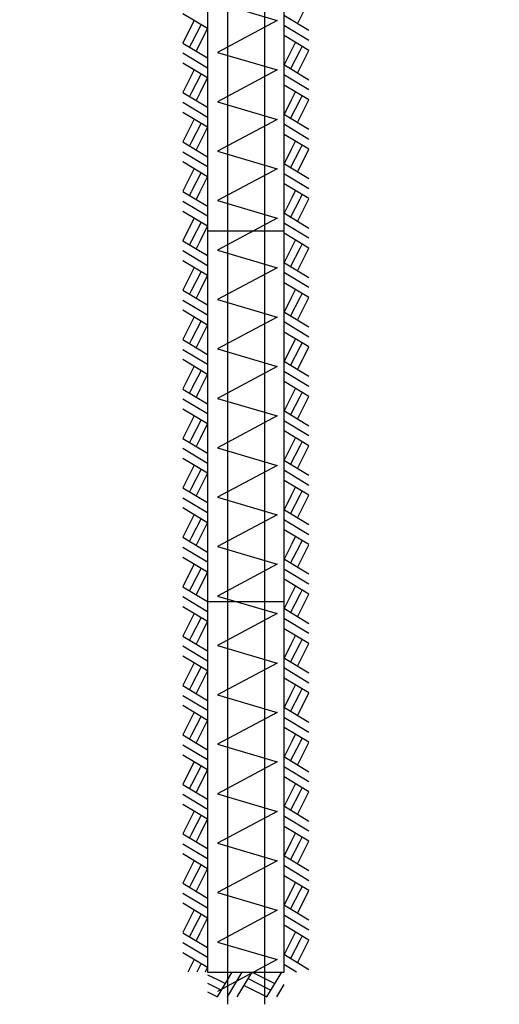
# Model space of a CAD drawing. Header units: millimetres. Extents: x 10 to 1250, y -62 to 528.
# Tile 61 of 256: x 143 to 147, y 24 to 32. Entities that reach past the tile are written whole.
import ezdxf

# ---------------------------------------------------------------- set-up
doc = ezdxf.new("R2010")
doc.units = ezdxf.units.MM
doc.header["$LTSCALE"] = 0.05
doc.layers.add('Hachuras', color=1, linetype='Continuous')

msp = doc.modelspace()

# ---------------------------------------------------------------- linework, layer by layer
at = {"layer": 'Hachuras', "color": 1, "linetype": 'Continuous'}
msp.add_lwpolyline([(144.5814, 39.3085), (144.5814, 24.3084), (145.2014, 24.3084), (145.2014, 39.3085)], close=True, dxfattribs=at)
for points in [[(144.7414, 39.1885), (144.7414, 24.0484)], [(145.0414, 39.1885), (145.0414, 24.0484)], [(143.0614, 38.3085), (144.5814, 38.3085), (144.5814, 24.3084), (145.2014, 24.3084), (145.2014, 38.3085), (146.9414, 38.3085)], [(144.6609, 32.1526), (145.143, 32.0102), (144.6609, 31.7526), (145.143, 31.6102), (144.6609, 31.3526), (145.143, 31.2102), (144.6609, 30.9525), (145.143, 30.8102), (144.6609, 30.5525), (145.143, 30.4102), (144.6609, 30.1525), (145.143, 30.0102), (144.6609, 29.7525), (145.143, 29.6102), (144.6609, 29.3525), (145.143, 29.2102), (144.6609, 28.9525), (145.143, 28.8102), (144.6609, 28.5525), (145.143, 28.4102), (144.6609, 28.1525), (145.143, 28.0102), (144.6609, 27.7525), (145.143, 27.6102), (144.6609, 27.3525), (145.143, 27.2102), (144.6609, 26.9525), (145.143, 26.8102), (144.6609, 26.5525), (145.143, 26.4102), (144.6609, 26.1525), (145.143, 26.0102), (144.6609, 25.7525), (145.143, 25.6102), (144.6609, 25.3525), (145.143, 25.2102), (144.6609, 24.9525), (145.143, 24.8102), (144.6609, 24.5525), (145.143, 24.4102), (144.6609, 24.1525)], [(145.3096, 31.9845), (145.4006, 32.1684)], [(144.3814, 32.0685), (144.5802, 31.9488)], [(145.4014, 31.9284), (145.2026, 32.048)], [(144.4732, 32.0125), (144.3822, 31.8284)], [(144.5294, 31.9792), (144.4522, 31.8284)], [(145.4014, 31.8484), (145.2026, 31.968)], [(144.581, 31.9484), (144.5214, 31.8284)], [(145.4006, 31.7688), (145.2018, 31.8884)], [(144.3822, 31.828), (144.581, 31.7084)], [(144.4522, 31.828), (144.436, 31.7964)], [(144.5214, 31.828), (144.489, 31.764)], [(145.2614, 31.7688), (145.2938, 31.8328)], [(145.3306, 31.7688), (145.3468, 31.8004)], [(144.3814, 31.7484), (144.5802, 31.6288)], [(145.2018, 31.6484), (145.2614, 31.7684)], [(145.2534, 31.6176), (145.3306, 31.7684)], [(145.3096, 31.5844), (145.4006, 31.7684)], [(144.3814, 31.6684), (144.5802, 31.5488)], [(145.4014, 31.5284), (145.2026, 31.648)], [(144.4732, 31.6124), (144.3822, 31.4284)], [(144.5294, 31.5792), (144.4522, 31.4284)], [(145.4014, 31.4484), (145.2026, 31.568)], [(144.581, 31.5484), (144.5214, 31.4284)], [(145.4006, 31.3688), (145.2018, 31.4884)], [(144.3822, 31.428), (144.581, 31.3084)], [(144.4522, 31.428), (144.436, 31.3964)], [(144.5214, 31.428), (144.489, 31.364)], [(145.2614, 31.3688), (145.2938, 31.4328)], [(145.3306, 31.3688), (145.3468, 31.4004)], [(144.3814, 31.3484), (144.5802, 31.2288)], [(145.2018, 31.2484), (145.2614, 31.3684)], [(145.2534, 31.2176), (145.3306, 31.3684)], [(145.3096, 31.1844), (145.4006, 31.3684)], [(144.3814, 31.2684), (144.5802, 31.1488)], [(145.4014, 31.1284), (145.2026, 31.248)], [(144.4732, 31.2124), (144.3822, 31.0284)], [(144.5294, 31.1792), (144.4522, 31.0284)], [(145.4014, 31.0484), (145.2026, 31.168)], [(144.581, 31.1484), (144.5214, 31.0284)], [(145.4006, 30.9688), (145.2018, 31.0884)], [(144.3822, 31.028), (144.581, 30.9084)], [(144.4522, 31.028), (144.436, 30.9964)], [(144.5214, 31.028), (144.489, 30.964)], [(145.2614, 30.9688), (145.2938, 31.0328)], [(145.3306, 30.9688), (145.3468, 31.0004)], [(144.3814, 30.9484), (144.5802, 30.8288)], [(145.2018, 30.8484), (145.2614, 30.9684)], [(145.2534, 30.8176), (145.3306, 30.9684)], [(145.3096, 30.7844), (145.4006, 30.9684)], [(144.3814, 30.8684), (144.5802, 30.7488)], [(145.4014, 30.7284), (145.2026, 30.848)], [(144.4732, 30.8124), (144.3822, 30.6284)], [(144.5294, 30.7792), (144.4522, 30.6284)], [(145.4014, 30.6484), (145.2026, 30.768)], [(144.581, 30.7484), (144.5214, 30.6284)], [(145.4006, 30.5688), (145.2018, 30.6884)], [(144.3822, 30.628), (144.581, 30.5084)], [(144.4522, 30.628), (144.436, 30.5964)], [(144.5214, 30.628), (144.489, 30.564)], [(145.2614, 30.5688), (145.2938, 30.6328)], [(145.3306, 30.5688), (145.3468, 30.6004)], [(144.3814, 30.5484), (144.5802, 30.4288)], [(145.2018, 30.4484), (145.2614, 30.5684)], [(145.2534, 30.4176), (145.3306, 30.5684)], [(145.3096, 30.3844), (145.4006, 30.5684)], [(144.3814, 30.4684), (144.5802, 30.3488)], [(145.4014, 30.3284), (145.2026, 30.448)], [(144.4732, 30.4124), (144.3822, 30.2284)], [(144.5294, 30.3792), (144.4522, 30.2284)], [(145.4014, 30.2484), (145.2026, 30.368)], [(144.581, 30.3484), (144.5214, 30.2284)], [(144.5814, 30.3084), (145.2014, 30.3084)], [(145.4006, 30.1688), (145.2018, 30.2884)], [(144.3822, 30.228), (144.581, 30.1084)], [(144.4522, 30.228), (144.436, 30.1964)], [(144.5214, 30.228), (144.489, 30.164)], [(145.2614, 30.1688), (145.2938, 30.2328)], [(144.3814, 30.1484), (144.5802, 30.0288)], [(145.2018, 30.0484), (145.2614, 30.1684)], [(145.2534, 30.0176), (145.3306, 30.1684)], [(145.3096, 29.9844), (145.4006, 30.1684)], [(145.3306, 30.1688), (145.3468, 30.2004)], [(144.3814, 30.0684), (144.5802, 29.9488)], [(145.4014, 29.9284), (145.2026, 30.048)], [(144.4732, 30.0124), (144.3822, 29.8284)], [(144.5294, 29.9792), (144.4522, 29.8284)], [(145.4014, 29.8484), (145.2026, 29.968)], [(144.581, 29.9484), (144.5214, 29.8284)], [(145.4006, 29.7688), (145.2018, 29.8884)], [(144.3822, 29.828), (144.581, 29.7084)], [(144.4522, 29.828), (144.436, 29.7964)], [(144.5214, 29.828), (144.489, 29.764)], [(145.2614, 29.7688), (145.2938, 29.8328)], [(144.3814, 29.7484), (144.5802, 29.6288)], [(145.2018, 29.6484), (145.2614, 29.7684)], [(145.2534, 29.6176), (145.3306, 29.7684)], [(145.3096, 29.5844), (145.4006, 29.7684)], [(145.3306, 29.7688), (145.3468, 29.8004)], [(144.3814, 29.6684), (144.5802, 29.5488)], [(145.4014, 29.5284), (145.2026, 29.648)], [(144.4732, 29.6124), (144.3822, 29.4284)], [(144.5294, 29.5792), (144.4522, 29.4284)], [(145.4014, 29.4484), (145.2026, 29.568)], [(144.581, 29.5484), (144.5214, 29.4284)], [(145.4006, 29.3688), (145.2018, 29.4884)], [(144.3822, 29.428), (144.581, 29.3084)], [(144.4522, 29.428), (144.436, 29.3964)], [(144.5214, 29.428), (144.489, 29.364)], [(145.2614, 29.3688), (145.2938, 29.4328)], [(144.3814, 29.3484), (144.5802, 29.2288)], [(145.2018, 29.2484), (145.2614, 29.3684)], [(145.2534, 29.2176), (145.3306, 29.3684)], [(145.3096, 29.1844), (145.4006, 29.3684)], [(145.3306, 29.3688), (145.3468, 29.4004)], [(144.3814, 29.2684), (144.5802, 29.1488)], [(145.4014, 29.1284), (145.2026, 29.248)], [(144.4732, 29.2124), (144.3822, 29.0284)], [(144.5294, 29.1792), (144.4522, 29.0284)], [(145.4014, 29.0484), (145.2026, 29.168)], [(144.581, 29.1484), (144.5214, 29.0284)], [(145.4006, 28.9688), (145.2018, 29.0884)], [(144.3822, 29.028), (144.581, 28.9084)], [(144.4522, 29.028), (144.436, 28.9964)], [(144.5214, 29.028), (144.489, 28.964)], [(145.2614, 28.9688), (145.2938, 29.0328)], [(144.3814, 28.9484), (144.5802, 28.8288)], [(145.2018, 28.8484), (145.2614, 28.9684)], [(145.2534, 28.8176), (145.3306, 28.9684)], [(145.3096, 28.7844), (145.4006, 28.9684)], [(145.3306, 28.9688), (145.3468, 29.0004)], [(144.3814, 28.8684), (144.5802, 28.7488)], [(145.4014, 28.7284), (145.2026, 28.848)], [(144.4732, 28.8124), (144.3822, 28.6284)], [(144.5294, 28.7792), (144.4522, 28.6284)], [(145.4014, 28.6484), (145.2026, 28.768)], [(144.581, 28.7484), (144.5214, 28.6284)], [(145.4006, 28.5688), (145.2018, 28.6884)], [(144.3822, 28.628), (144.581, 28.5084)], [(144.4522, 28.628), (144.436, 28.5964)], [(144.5214, 28.628), (144.489, 28.564)], [(145.2614, 28.5688), (145.2938, 28.6328)], [(144.3814, 28.5484), (144.5802, 28.4288)], [(145.2018, 28.4484), (145.2614, 28.5684)], [(145.2534, 28.4176), (145.3306, 28.5684)], [(145.3096, 28.3844), (145.4006, 28.5684)], [(145.3306, 28.5688), (145.3468, 28.6004)], [(144.3814, 28.4684), (144.5802, 28.3488)], [(144.4732, 28.4124), (144.3822, 28.2284)], [(144.5294, 28.3792), (144.4522, 28.2284)], [(145.4014, 28.3284), (145.2026, 28.448)], [(144.581, 28.3484), (144.5214, 28.2284)], [(145.4014, 28.2484), (145.2026, 28.368)], [(144.3822, 28.228), (144.581, 28.1084)], [(144.4522, 28.228), (144.436, 28.1964)], [(144.5214, 28.228), (144.489, 28.164)], [(145.4006, 28.1688), (145.2018, 28.2884)], [(145.2614, 28.1688), (145.2938, 28.2328)], [(144.3814, 28.1484), (144.5802, 28.0288)], [(145.2018, 28.0484), (145.2614, 28.1684)], [(145.2534, 28.0176), (145.3306, 28.1684)], [(145.3096, 27.9844), (145.4006, 28.1684)], [(145.3306, 28.1688), (145.3468, 28.2004)], [(144.3814, 28.0684), (144.5802, 27.9488)], [(144.4732, 28.0124), (144.3822, 27.8284)], [(144.5294, 27.9792), (144.4522, 27.8284)], [(145.4014, 27.9284), (145.2026, 28.048)], [(144.581, 27.9484), (144.5214, 27.8284)], [(145.4014, 27.8484), (145.2026, 27.968)], [(144.3822, 27.828), (144.581, 27.7084)], [(144.4522, 27.828), (144.436, 27.7964)], [(144.5214, 27.828), (144.489, 27.764)], [(145.4006, 27.7688), (145.2018, 27.8884)], [(145.2614, 27.7688), (145.2938, 27.8328)], [(144.3814, 27.7484), (144.5802, 27.6288)], [(145.2018, 27.6484), (145.2614, 27.7684)], [(145.2534, 27.6176), (145.3306, 27.7684)], [(145.3096, 27.5844), (145.4006, 27.7684)], [(145.3306, 27.7688), (145.3468, 27.8004)], [(144.3814, 27.6684), (144.5802, 27.5488)], [(144.4732, 27.6124), (144.3822, 27.4284)], [(144.5294, 27.5792), (144.4522, 27.4284)], [(145.4014, 27.5284), (145.2026, 27.648)], [(144.581, 27.5484), (144.5214, 27.4284)], [(145.4014, 27.4484), (145.2026, 27.568)], [(144.3822, 27.428), (144.581, 27.3084)], [(144.4522, 27.428), (144.436, 27.3964)], [(144.5214, 27.428), (144.489, 27.364)], [(145.4006, 27.3688), (145.2018, 27.4884)], [(145.2614, 27.3688), (145.2938, 27.4328)], [(144.3814, 27.3484), (144.5802, 27.2288)], [(145.2018, 27.2484), (145.2614, 27.3684)], [(145.2534, 27.2176), (145.3306, 27.3684)], [(145.3096, 27.1844), (145.4006, 27.3684)], [(145.3306, 27.3688), (145.3468, 27.4004)], [(144.3814, 27.2684), (144.5802, 27.1488)], [(144.5814, 27.3084), (145.2014, 27.3084)], [(144.4732, 27.2124), (144.3822, 27.0284)], [(144.5294, 27.1792), (144.4522, 27.0284)], [(145.4014, 27.1284), (145.2026, 27.248)], [(144.581, 27.1484), (144.5214, 27.0284)], [(145.4014, 27.0484), (145.2026, 27.168)], [(144.3822, 27.028), (144.581, 26.9084)], [(144.4522, 27.028), (144.436, 26.9964)], [(144.5214, 27.028), (144.489, 26.964)], [(145.4006, 26.9688), (145.2018, 27.0884)], [(145.2614, 26.9688), (145.2938, 27.0328)], [(144.3814, 26.9484), (144.5802, 26.8288)], [(145.2018, 26.8484), (145.2614, 26.9684)], [(145.2534, 26.8176), (145.3306, 26.9684)], [(145.3096, 26.7844), (145.4006, 26.9684)], [(145.3306, 26.9688), (145.3468, 27.0004)], [(144.3814, 26.8684), (144.5802, 26.7488)], [(144.4732, 26.8124), (144.3822, 26.6284)], [(144.5294, 26.7792), (144.4522, 26.6284)], [(145.4014, 26.7284), (145.2026, 26.848)], [(144.581, 26.7484), (144.5214, 26.6284)], [(145.4014, 26.6484), (145.2026, 26.768)], [(144.3822, 26.628), (144.581, 26.5084)], [(144.4522, 26.628), (144.436, 26.5964)], [(144.5214, 26.628), (144.489, 26.564)], [(145.4006, 26.5688), (145.2018, 26.6884)], [(145.2614, 26.5688), (145.2938, 26.6328)], [(144.3814, 26.5484), (144.5802, 26.4288)], [(145.2018, 26.4484), (145.2614, 26.5684)], [(145.2534, 26.4176), (145.3306, 26.5684)], [(145.3096, 26.3844), (145.4006, 26.5684)], [(145.3306, 26.5688), (145.3468, 26.6004)], [(144.3814, 26.4684), (144.5802, 26.3488)], [(144.4732, 26.4124), (144.3822, 26.2284)], [(144.5294, 26.3792), (144.4522, 26.2284)], [(145.4014, 26.3284), (145.2026, 26.448)], [(144.581, 26.3484), (144.5214, 26.2284)], [(145.4014, 26.2484), (145.2026, 26.368)], [(144.3822, 26.228), (144.581, 26.1084)], [(144.4522, 26.228), (144.436, 26.1964)], [(144.5214, 26.228), (144.489, 26.164)], [(145.4006, 26.1688), (145.2018, 26.2884)], [(145.2614, 26.1688), (145.2938, 26.2328)], [(144.3814, 26.1484), (144.5802, 26.0288)], [(145.2018, 26.0484), (145.2614, 26.1684)], [(145.2534, 26.0176), (145.3306, 26.1684)], [(145.3096, 25.9844), (145.4006, 26.1684)], [(145.3306, 26.1688), (145.3468, 26.2004)], [(144.3814, 26.0684), (144.5802, 25.9488)], [(144.4732, 26.0124), (144.3822, 25.8284)], [(144.5294, 25.9792), (144.4522, 25.8284)], [(145.4014, 25.9284), (145.2026, 26.048)], [(144.581, 25.9484), (144.5214, 25.8284)], [(145.4014, 25.8484), (145.2026, 25.968)], [(144.3822, 25.828), (144.581, 25.7084)], [(144.4522, 25.828), (144.436, 25.7964)], [(144.5214, 25.828), (144.489, 25.764)], [(145.4006, 25.7688), (145.2018, 25.8884)], [(145.2614, 25.7688), (145.2938, 25.8328)], [(144.3814, 25.7484), (144.5802, 25.6288)], [(145.2018, 25.6484), (145.2614, 25.7684)], [(145.2534, 25.6176), (145.3306, 25.7684)], [(145.3096, 25.5844), (145.4006, 25.7684)], [(145.3306, 25.7688), (145.3468, 25.8004)], [(144.3814, 25.6684), (144.5802, 25.5488)], [(144.4732, 25.6124), (144.3822, 25.4284)], [(145.4014, 25.5284), (145.2026, 25.648)], [(144.5294, 25.5792), (144.4522, 25.4284)], [(144.581, 25.5484), (144.5214, 25.4284)], [(145.4014, 25.4484), (145.2026, 25.568)], [(144.3822, 25.428), (144.581, 25.3084)], [(144.4522, 25.428), (144.436, 25.3964)], [(144.5214, 25.428), (144.489, 25.364)], [(145.4006, 25.3688), (145.2018, 25.4884)], [(145.2614, 25.3688), (145.2938, 25.4328)], [(144.3814, 25.3484), (144.5802, 25.2288)], [(145.2018, 25.2484), (145.2614, 25.3684)], [(145.2534, 25.2176), (145.3306, 25.3684)], [(145.3096, 25.1844), (145.4006, 25.3684)], [(145.3306, 25.3688), (145.3468, 25.4004)], [(144.3814, 25.2684), (144.5802, 25.1488)], [(144.4732, 25.2124), (144.3822, 25.0284)], [(145.4014, 25.1284), (145.2026, 25.248)], [(144.5294, 25.1792), (144.4522, 25.0284)], [(144.581, 25.1484), (144.5214, 25.0284)], [(145.4014, 25.0484), (145.2026, 25.168)], [(144.3822, 25.028), (144.581, 24.9084)], [(144.4522, 25.028), (144.436, 24.9964)], [(144.5214, 25.028), (144.489, 24.964)], [(145.4006, 24.9688), (145.2018, 25.0884)], [(145.2614, 24.9688), (145.2938, 25.0328)], [(144.3814, 24.9484), (144.5802, 24.8288)], [(145.2018, 24.8484), (145.2614, 24.9684)], [(145.2534, 24.8176), (145.3306, 24.9684)], [(145.3096, 24.7844), (145.4006, 24.9684)], [(145.3306, 24.9688), (145.3468, 25.0004)], [(144.3814, 24.8684), (144.5802, 24.7488)], [(144.4732, 24.8124), (144.3822, 24.6284)], [(145.4014, 24.7284), (145.2026, 24.848)], [(144.5294, 24.7792), (144.4522, 24.6284)], [(144.581, 24.7484), (144.5214, 24.6284)], [(145.4014, 24.6484), (145.2026, 24.768)], [(144.3822, 24.628), (144.581, 24.5084)], [(144.4522, 24.628), (144.436, 24.5964)], [(144.5214, 24.628), (144.489, 24.564)], [(145.4006, 24.5688), (145.2018, 24.6884)], [(145.2614, 24.5688), (145.2938, 24.6328)], [(144.3814, 24.5484), (144.5802, 24.4288)], [(145.2018, 24.4484), (145.2614, 24.5684)], [(145.2534, 24.4176), (145.3306, 24.5684)], [(145.3096, 24.3844), (145.4006, 24.5684)], [(145.3306, 24.5688), (145.3468, 24.6004)], [(144.3814, 24.4684), (144.5802, 24.3488)], [(144.4732, 24.4124), (144.4218, 24.3084)], [(145.4014, 24.3284), (145.2026, 24.448)], [(144.5294, 24.3792), (144.4931, 24.3084)], [(144.581, 24.3484), (144.5611, 24.3084)], [(144.6618, 24.1092), (144.7814, 24.308)], [(144.7414, 24.1084), (144.861, 24.3072)], [(144.8214, 24.1084), (144.941, 24.3072)], [(144.9414, 24.308), (145.0614, 24.2484)], [(145.0618, 24.1092), (145.1814, 24.308)], [(145.3017, 24.3084), (145.2026, 24.368)], [(144.5814, 24.2881), (144.6614, 24.2484)], [(144.6618, 24.2484), (144.7258, 24.216)], [(144.9106, 24.2564), (145.0614, 24.1792)], [(145.0618, 24.2484), (145.1258, 24.216)], [(144.5814, 24.2202), (144.6614, 24.1792)], [(144.5814, 24.1488), (144.6614, 24.1092)], [(144.6618, 24.1792), (144.6934, 24.163)], [(144.8774, 24.2002), (145.0614, 24.1092)], [(145.0618, 24.1792), (145.0934, 24.163)], [(145.1414, 24.1084), (145.2014, 24.2081)]]:
    msp.add_lwpolyline(points, dxfattribs=at)

doc.saveas('drawing.dxf')
